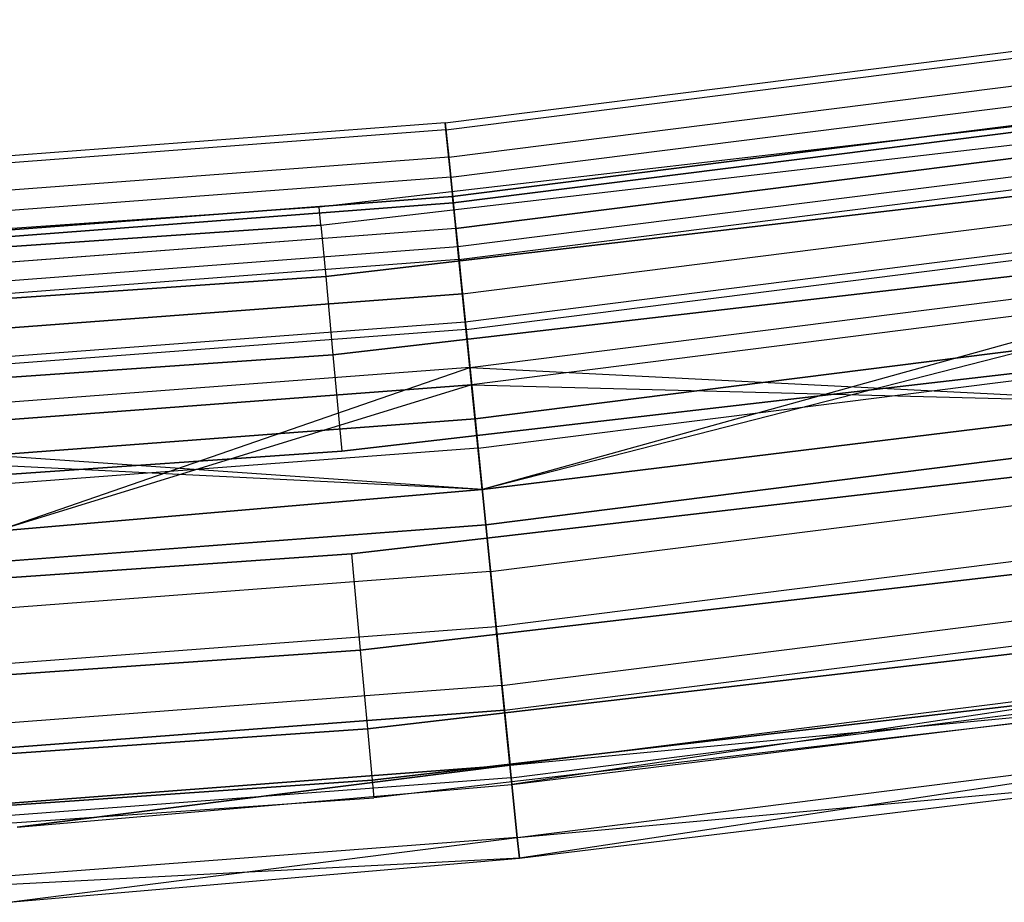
# Model space of a CAD drawing. Extents: x -176 to 176, y -176 to 176.
# Tile 160 of 208: x 8 to 15, y -115 to -109. Entities that reach past the tile are written whole.
import ezdxf

# ---------------------------------------------------------------- set-up
doc = ezdxf.new("R2010")
doc.units = 0
doc.header["$LTSCALE"] = 25.4
doc.layers.get('0').update_dxf_attribs({"linetype": 'CONTINUOUS'})

# ---------------------------------------------------------------- blocks, each defined once
blk = doc.blocks.new('BIURKOWA_B_STL')
at = {"color": 0}
for p, q in [((11.0915, -109.9577, 199.7799), (16.6023, -109.2616, 199.7799)), ((11.0915, -109.9577, 199.7799), (16.6023, -109.2616, 199.7799)), ((11.0915, -109.9577, 2.2201), (16.6023, -109.2616, 2.2201)), ((11.0915, -109.9577, 2.2201), (16.6023, -109.2616, 2.2201)), ((11.0963, -110.0044, 198.9437), (16.6093, -109.308, 198.9437)), ((11.0963, -110.0044, 198.9437), (16.6093, -109.308, 198.9437)), ((11.0963, -110.0044, 3.0563), (16.6093, -109.308, 3.0563)), ((11.0963, -110.0044, 3.0563), (16.6093, -109.308, 3.0563)), ((11.1148, -110.1884, 200.5847), (16.6371, -109.4908, 200.5847)), ((11.1148, -110.1884, 200.5847), (16.6371, -109.4908, 200.5847)), ((11.1148, -110.1884, 1.4153), (16.6371, -109.4908, 1.4153)), ((11.1148, -110.1884, 1.4153), (16.6371, -109.4908, 1.4153)), ((11.1284, -110.3233, 198.1699), (16.6575, -109.6249, 198.1699)), ((11.1284, -110.3233, 198.1699), (16.6575, -109.6249, 198.1699)), ((11.1284, -110.3233, 3.8301), (16.6575, -109.6249, 3.8301)), ((11.1284, -110.3233, 3.8301), (16.6575, -109.6249, 3.8301)), ((16.6772, -109.7548, 2.7411), (11.1416, -110.4541, 2.7411)), ((16.6772, -109.7548, 2.7411), (11.1416, -110.4541, 2.7411)), ((11.1416, -110.4541, 199.2589), (16.6772, -109.7548, 199.2589)), ((11.1416, -110.4541, 199.2589), (16.6772, -109.7548, 199.2589)), ((11.146, -110.4974, 2.0214), (16.6838, -109.7978, 2.0214)), ((11.146, -110.4974, 2.0214), (16.6838, -109.7978, 2.0214)), ((16.6838, -109.7978, 199.9786), (11.146, -110.4974, 199.9786)), ((16.6838, -109.7978, 199.9786), (11.146, -110.4974, 199.9786)), ((15.3354, -109.9356, 199.5), (10.2418, -110.5265, 199.5)), ((15.3354, -109.9356, 199.5), (10.2418, -110.5265, 199.5)), ((15.3354, -109.9356, 2.5), (10.2418, -110.5265, 2.5)), ((15.3354, -109.9356, 2.5), (10.2418, -110.5265, 2.5)), ((11.0915, -109.9577, 199.7799), (5.5528, -110.3761, 199.7799)), ((11.0915, -109.9577, 199.7799), (5.5528, -110.3761, 199.7799)), ((11.0915, -109.9577, 2.2201), (5.5528, -110.3761, 2.2201)), ((11.0915, -109.9577, 2.2201), (5.5528, -110.3761, 2.2201)), ((11.1148, -110.1884, 200.5847), (11.0915, -109.9577, 199.7799)), ((11.0915, -109.9577, 199.7799), (11.0963, -110.0044, 198.9437)), ((11.0915, -109.9577, 199.7799), (11.0963, -110.0044, 198.9437)), ((11.1148, -110.1884, 200.5847), (11.0915, -109.9577, 199.7799)), ((11.0963, -110.0044, 3.0563), (11.0915, -109.9577, 2.2201)), ((11.0915, -109.9577, 2.2201), (11.1148, -110.1884, 1.4153)), ((11.0915, -109.9577, 2.2201), (11.1148, -110.1884, 1.4153)), ((11.0963, -110.0044, 3.0563), (11.0915, -109.9577, 2.2201)), ((11.1631, -110.6675, 3.4294), (16.7095, -109.9668, 3.4294)), ((11.1631, -110.6675, 3.4294), (16.7095, -109.9668, 3.4294)), ((11.1631, -110.6675, 198.5706), (16.7095, -109.9668, 198.5706)), ((11.1631, -110.6675, 198.5706), (16.7095, -109.9668, 198.5706)), ((11.1635, -110.6706, 201.2678), (16.7099, -109.9699, 201.2678)), ((11.1635, -110.6706, 201.2678), (16.7099, -109.9699, 201.2678)), ((11.1635, -110.6706, 0.7322), (16.7099, -109.9699, 0.7322)), ((11.1635, -110.6706, 0.7322), (16.7099, -109.9699, 0.7322)), ((11.0963, -110.0044, 198.9437), (5.5551, -110.423, 198.9437)), ((11.0963, -110.0044, 198.9437), (5.5551, -110.423, 198.9437)), ((11.0963, -110.0044, 3.0563), (5.5551, -110.423, 3.0563)), ((11.0963, -110.0044, 3.0563), (5.5551, -110.423, 3.0563)), ((10.2529, -110.6466, 200.184), (15.352, -110.055, 200.184)), ((10.2529, -110.6466, 200.184), (15.352, -110.055, 200.184)), ((10.2529, -110.6466, 198.816), (15.352, -110.055, 198.816)), ((10.2529, -110.6466, 198.816), (15.352, -110.055, 198.816)), ((10.2529, -110.6466, 3.184), (15.352, -110.055, 3.184)), ((10.2529, -110.6466, 3.184), (15.352, -110.055, 3.184)), ((10.2529, -110.6466, 1.816), (15.352, -110.055, 1.816)), ((10.2529, -110.6466, 1.816), (15.352, -110.055, 1.816)), ((11.0963, -110.0044, 198.9437), (11.1284, -110.3233, 198.1699)), ((11.0963, -110.0044, 198.9437), (11.1284, -110.3233, 198.1699)), ((11.1284, -110.3233, 3.8301), (11.0963, -110.0044, 3.0563)), ((11.1284, -110.3233, 3.8301), (11.0963, -110.0044, 3.0563)), ((11.1757, -110.7918, 1.3639), (16.7282, -110.0904, 1.3639)), ((11.1757, -110.7918, 1.3639), (16.7282, -110.0904, 1.3639)), ((11.1757, -110.7918, 200.6361), (16.7282, -110.0904, 200.6361)), ((11.1757, -110.7918, 200.6361), (16.7282, -110.0904, 200.6361)), ((11.1148, -110.1884, 200.5847), (5.5644, -110.6077, 200.5847)), ((11.1148, -110.1884, 200.5847), (5.5644, -110.6077, 200.5847)), ((11.1148, -110.1884, 1.4153), (5.5644, -110.6077, 1.4153)), ((11.1148, -110.1884, 1.4153), (5.5644, -110.6077, 1.4153)), ((11.1635, -110.6706, 201.2678), (11.1148, -110.1884, 200.5847)), ((11.1635, -110.6706, 201.2678), (11.1148, -110.1884, 200.5847)), ((11.1148, -110.1884, 1.4153), (11.1635, -110.6706, 0.7322)), ((11.1148, -110.1884, 1.4153), (11.1635, -110.6706, 0.7322)), ((11.1844, -110.8786, 197.5454), (16.7413, -110.1766, 197.5454)), ((11.1844, -110.8786, 197.5454), (16.7413, -110.1766, 197.5454)), ((11.1844, -110.8786, 4.4546), (16.7413, -110.1766, 4.4546)), ((11.1844, -110.8786, 4.4546), (16.7413, -110.1766, 4.4546)), ((11.1284, -110.3233, 198.1699), (5.5713, -110.7431, 198.1699)), ((11.1284, -110.3233, 198.1699), (5.5713, -110.7431, 198.1699)), ((11.1284, -110.3233, 3.8301), (5.5713, -110.7431, 3.8301)), ((11.1284, -110.3233, 3.8301), (5.5713, -110.7431, 3.8301)), ((11.1284, -110.3233, 198.1699), (11.1844, -110.8786, 197.5454)), ((11.1284, -110.3233, 198.1699), (11.1844, -110.8786, 197.5454)), ((11.1844, -110.8786, 4.4546), (11.1284, -110.3233, 3.8301)), ((11.1844, -110.8786, 4.4546), (11.1284, -110.3233, 3.8301)), ((15.4, -110.399, 200.7856), (10.285, -110.9924, 200.7856)), ((10.285, -110.9924, 198.2144), (15.4, -110.399, 198.2144)), ((10.285, -110.9924, 198.2144), (15.4, -110.399, 198.2144)), ((15.4, -110.399, 200.7856), (10.285, -110.9924, 200.7856)), ((15.4, -110.399, 3.7856), (10.285, -110.9924, 3.7856)), ((10.285, -110.9924, 1.2144), (15.4, -110.399, 1.2144)), ((10.285, -110.9924, 1.2144), (15.4, -110.399, 1.2144)), ((15.4, -110.399, 3.7856), (10.285, -110.9924, 3.7856)), ((5.5779, -110.8744, 2.7411), (11.1416, -110.4541, 2.7411)), ((5.5779, -110.8744, 2.7411), (11.1416, -110.4541, 2.7411)), ((11.1416, -110.4541, 199.2589), (5.5779, -110.8744, 199.2589)), ((11.1416, -110.4541, 199.2589), (5.5779, -110.8744, 199.2589)), ((11.1631, -110.6675, 3.4294), (11.1416, -110.4541, 2.7411)), ((11.146, -110.4974, 2.0214), (11.1416, -110.4541, 2.7411)), ((11.1631, -110.6675, 3.4294), (11.1416, -110.4541, 2.7411)), ((11.146, -110.4974, 2.0214), (11.1416, -110.4541, 2.7411)), ((11.1416, -110.4541, 199.2589), (11.146, -110.4974, 199.9786)), ((11.1416, -110.4541, 199.2589), (11.1631, -110.6675, 198.5706)), ((11.1416, -110.4541, 199.2589), (11.1631, -110.6675, 198.5706)), ((11.1416, -110.4541, 199.2589), (11.146, -110.4974, 199.9786)), ((11.2078, -111.1099, 3.997), (16.7763, -110.4064, 3.997)), ((11.2078, -111.1099, 3.997), (16.7763, -110.4064, 3.997)), ((11.2078, -111.1099, 198.003), (16.7763, -110.4064, 198.003)), ((11.2078, -111.1099, 198.003), (16.7763, -110.4064, 198.003)), ((10.2418, -110.5265, 199.5), (5.1264, -110.8816, 199.5)), ((10.2418, -110.5265, 199.5), (5.1264, -110.8816, 199.5)), ((10.2418, -110.5265, 2.5), (5.1264, -110.8816, 2.5)), ((10.2418, -110.5265, 2.5), (5.1264, -110.8816, 2.5)), ((11.146, -110.4974, 2.0214), (5.58, -110.9178, 2.0214)), ((11.146, -110.4974, 2.0214), (5.58, -110.9178, 2.0214)), ((5.58, -110.9178, 199.9786), (11.146, -110.4974, 199.9786)), ((5.58, -110.9178, 199.9786), (11.146, -110.4974, 199.9786)), ((10.2529, -110.6466, 200.184), (10.2418, -110.5265, 199.5)), ((10.2529, -110.6466, 200.184), (10.2418, -110.5265, 199.5)), ((10.2529, -110.6466, 198.816), (10.2418, -110.5265, 199.5)), ((10.2529, -110.6466, 198.816), (10.2418, -110.5265, 199.5)), ((10.2529, -110.6466, 3.184), (10.2418, -110.5265, 2.5)), ((10.2529, -110.6466, 3.184), (10.2418, -110.5265, 2.5)), ((10.2529, -110.6466, 1.816), (10.2418, -110.5265, 2.5)), ((10.2529, -110.6466, 1.816), (10.2418, -110.5265, 2.5)), ((11.146, -110.4974, 2.0214), (11.1757, -110.7918, 1.3639)), ((11.146, -110.4974, 2.0214), (11.1757, -110.7918, 1.3639)), ((11.1757, -110.7918, 200.6361), (11.146, -110.4974, 199.9786)), ((11.1757, -110.7918, 200.6361), (11.146, -110.4974, 199.9786)), ((11.2268, -111.2991, 0.854), (16.8048, -110.5944, 0.854)), ((11.2268, -111.2991, 0.854), (16.8048, -110.5944, 0.854)), ((11.2268, -111.2991, 201.146), (16.8048, -110.5944, 201.146)), ((11.2268, -111.2991, 201.146), (16.8048, -110.5944, 201.146)), ((10.2529, -110.6466, 200.184), (5.1319, -111.002, 200.184)), ((5.1319, -111.002, 198.816), (10.2529, -110.6466, 198.816)), ((10.2529, -110.6466, 200.184), (5.1319, -111.002, 200.184)), ((5.1319, -111.002, 198.816), (10.2529, -110.6466, 198.816)), ((10.2529, -110.6466, 3.184), (5.1319, -111.002, 3.184)), ((5.1319, -111.002, 1.816), (10.2529, -110.6466, 1.816)), ((10.2529, -110.6466, 3.184), (5.1319, -111.002, 3.184)), ((5.1319, -111.002, 1.816), (10.2529, -110.6466, 1.816)), ((5.5886, -111.0886, 3.4294), (11.1631, -110.6675, 3.4294)), ((5.5886, -111.0886, 3.4294), (11.1631, -110.6675, 3.4294)), ((5.5886, -111.0886, 198.5706), (11.1631, -110.6675, 198.5706)), ((5.5886, -111.0886, 198.5706), (11.1631, -110.6675, 198.5706)), ((10.2529, -110.6466, 200.184), (10.285, -110.9924, 200.7856)), ((10.2529, -110.6466, 198.816), (10.285, -110.9924, 198.2144)), ((10.2529, -110.6466, 198.816), (10.285, -110.9924, 198.2144)), ((10.2529, -110.6466, 200.184), (10.285, -110.9924, 200.7856)), ((10.2529, -110.6466, 3.184), (10.285, -110.9924, 3.7856)), ((10.2529, -110.6466, 1.816), (10.285, -110.9924, 1.2144)), ((10.2529, -110.6466, 1.816), (10.285, -110.9924, 1.2144)), ((10.2529, -110.6466, 3.184), (10.285, -110.9924, 3.7856)), ((11.2078, -111.1099, 3.997), (11.1631, -110.6675, 3.4294)), ((11.2078, -111.1099, 3.997), (11.1631, -110.6675, 3.4294)), ((11.1631, -110.6675, 198.5706), (11.2078, -111.1099, 198.003)), ((11.1631, -110.6675, 198.5706), (11.2078, -111.1099, 198.003)), ((11.232, -111.3502, 201.7524), (16.8125, -110.6452, 201.7524)), ((11.232, -111.3502, 201.7524), (16.8125, -110.6452, 201.7524)), ((11.232, -111.3502, 0.2476), (16.8125, -110.6452, 0.2476)), ((11.232, -111.3502, 0.2476), (16.8125, -110.6452, 0.2476)), ((11.1635, -110.6706, 201.2678), (5.5888, -111.0917, 201.2678)), ((11.1635, -110.6706, 201.2678), (5.5888, -111.0917, 201.2678)), ((11.1635, -110.6706, 0.7322), (5.5888, -111.0917, 0.7322)), ((11.1635, -110.6706, 0.7322), (5.5888, -111.0917, 0.7322)), ((11.232, -111.3502, 201.7524), (11.1635, -110.6706, 201.2678)), ((11.232, -111.3502, 201.7524), (11.1635, -110.6706, 201.2678)), ((11.1635, -110.6706, 0.7322), (11.232, -111.3502, 0.2476)), ((11.1635, -110.6706, 0.7322), (11.232, -111.3502, 0.2476)), ((5.5949, -111.2134, 1.3639), (11.1757, -110.7918, 1.3639)), ((5.5949, -111.2134, 1.3639), (11.1757, -110.7918, 1.3639)), ((5.5949, -111.2134, 200.6361), (11.1757, -110.7918, 200.6361)), ((5.5949, -111.2134, 200.6361), (11.1757, -110.7918, 200.6361)), ((11.1757, -110.7918, 1.3639), (11.2268, -111.2991, 0.854)), ((11.1757, -110.7918, 1.3639), (11.2268, -111.2991, 0.854)), ((11.2268, -111.2991, 201.146), (11.1757, -110.7918, 200.6361)), ((11.2268, -111.2991, 201.146), (11.1757, -110.7918, 200.6361)), ((11.1844, -110.8786, 197.5454), (5.5993, -111.3005, 197.5454)), ((11.1844, -110.8786, 197.5454), (5.5993, -111.3005, 197.5454)), ((11.1844, -110.8786, 4.4546), (5.5993, -111.3005, 4.4546)), ((11.1844, -110.8786, 4.4546), (5.5993, -111.3005, 4.4546)), ((10.3341, -111.5222, 197.7679), (15.4735, -110.926, 197.7679)), ((10.3341, -111.5222, 197.7679), (15.4735, -110.926, 197.7679)), ((15.4735, -110.926, 201.2321), (10.3341, -111.5222, 201.2321)), ((15.4735, -110.926, 201.2321), (10.3341, -111.5222, 201.2321)), ((10.3341, -111.5222, 0.7679), (15.4735, -110.926, 0.7679)), ((10.3341, -111.5222, 0.7679), (15.4735, -110.926, 0.7679)), ((15.4735, -110.926, 4.2321), (10.3341, -111.5222, 4.2321)), ((15.4735, -110.926, 4.2321), (10.3341, -111.5222, 4.2321)), ((11.1844, -110.8786, 197.5454), (11.258, -111.6079, 197.1403)), ((11.1844, -110.8786, 197.5454), (11.258, -111.6079, 197.1403)), ((11.258, -111.6079, 4.8597), (11.1844, -110.8786, 4.4546)), ((11.258, -111.6079, 4.8597), (11.1844, -110.8786, 4.4546)), ((11.258, -111.6079, 197.1403), (16.8515, -110.9013, 197.1403)), ((11.258, -111.6079, 197.1403), (16.8515, -110.9013, 197.1403)), ((11.258, -111.6079, 4.8597), (16.8515, -110.9013, 4.8597)), ((11.258, -111.6079, 4.8597), (16.8515, -110.9013, 4.8597)), ((16.8515, -110.9013, 4.8597), (11.3409, -112.4295, 5)), ((16.8515, -110.9013, 4.8597), (11.3409, -112.4295, 5)), ((5.148, -111.349, 198.2144), (10.285, -110.9924, 198.2144)), ((5.148, -111.349, 198.2144), (10.285, -110.9924, 198.2144)), ((10.285, -110.9924, 200.7856), (5.148, -111.349, 200.7856)), ((10.285, -110.9924, 200.7856), (5.148, -111.349, 200.7856)), ((5.148, -111.349, 1.2144), (10.285, -110.9924, 1.2144)), ((5.148, -111.349, 1.2144), (10.285, -110.9924, 1.2144)), ((10.285, -110.9924, 3.7856), (5.148, -111.349, 3.7856)), ((10.285, -110.9924, 3.7856), (5.148, -111.349, 3.7856)), ((10.285, -110.9924, 198.2144), (10.3341, -111.5222, 197.7679)), ((10.285, -110.9924, 198.2144), (10.3341, -111.5222, 197.7679)), ((10.285, -110.9924, 200.7856), (10.3341, -111.5222, 201.2321)), ((10.285, -110.9924, 200.7856), (10.3341, -111.5222, 201.2321)), ((10.285, -110.9924, 1.2144), (10.3341, -111.5222, 0.7679)), ((10.285, -110.9924, 1.2144), (10.3341, -111.5222, 0.7679)), ((10.285, -110.9924, 3.7856), (10.3341, -111.5222, 4.2321)), ((10.285, -110.9924, 3.7856), (10.3341, -111.5222, 4.2321)), ((16.8689, -111.0165, 4.37), (11.2697, -111.7238, 4.37)), ((16.8689, -111.0165, 4.37), (11.2697, -111.7238, 4.37)), ((16.8689, -111.0165, 197.63), (11.2697, -111.7238, 197.63)), ((16.8689, -111.0165, 197.63), (11.2697, -111.7238, 197.63)), ((16.8689, -111.0165, 197.63), (11.3409, -112.4295, 197.5)), ((16.8689, -111.0165, 197.63), (11.3409, -112.4295, 197.5)), ((11.2078, -111.1099, 3.997), (5.611, -111.5327, 3.997)), ((11.2078, -111.1099, 3.997), (5.611, -111.5327, 3.997)), ((5.611, -111.5327, 198.003), (11.2078, -111.1099, 198.003)), ((5.611, -111.5327, 198.003), (11.2078, -111.1099, 198.003)), ((11.2078, -111.1099, 3.997), (11.2697, -111.7238, 4.37)), ((11.2078, -111.1099, 3.997), (11.2697, -111.7238, 4.37)), ((11.2078, -111.1099, 198.003), (11.2697, -111.7238, 197.63)), ((11.2078, -111.1099, 198.003), (11.2697, -111.7238, 197.63)), ((16.9036, -111.2444, 0.5581), (11.2928, -111.9533, 0.5581)), ((16.9036, -111.2444, 0.5581), (11.2928, -111.9533, 0.5581)), ((11.2928, -111.9533, 201.4419), (16.9036, -111.2444, 201.4419)), ((11.2928, -111.9533, 201.4419), (16.9036, -111.2444, 201.4419)), ((5.6205, -111.7226, 0.854), (11.2268, -111.2991, 0.854)), ((5.6205, -111.7226, 0.854), (11.2268, -111.2991, 0.854)), ((5.6205, -111.7226, 201.146), (11.2268, -111.2991, 201.146)), ((5.6205, -111.7226, 201.146), (11.2268, -111.2991, 201.146)), ((11.2268, -111.2991, 0.854), (11.2928, -111.9533, 0.5581)), ((11.2268, -111.2991, 0.854), (11.2928, -111.9533, 0.5581)), ((11.2928, -111.9533, 201.4419), (11.2268, -111.2991, 201.146)), ((11.2928, -111.9533, 201.4419), (11.2268, -111.2991, 201.146)), ((11.232, -111.3502, 201.7524), (5.6231, -111.7739, 201.7524)), ((11.232, -111.3502, 201.7524), (5.6231, -111.7739, 201.7524)), ((11.232, -111.3502, 0.2476), (5.6231, -111.7739, 0.2476)), ((11.232, -111.3502, 0.2476), (5.6231, -111.7739, 0.2476)), ((11.3128, -112.151, 201.9843), (11.232, -111.3502, 201.7524)), ((11.3128, -112.151, 201.9843), (11.232, -111.3502, 201.7524)), ((11.232, -111.3502, 0.2476), (11.3128, -112.151, 0.0157)), ((11.232, -111.3502, 0.2476), (11.3128, -112.151, 0.0157)), ((11.3128, -112.151, 201.9843), (16.9334, -111.4409, 201.9843)), ((11.3128, -112.151, 201.9843), (16.9334, -111.4409, 201.9843)), ((11.3128, -112.151, 0.0157), (16.9334, -111.4409, 0.0157)), ((11.3128, -112.151, 0.0157), (16.9334, -111.4409, 0.0157)), ((5.1725, -111.8805, 197.7679), (10.3341, -111.5222, 197.7679)), ((5.1725, -111.8805, 197.7679), (10.3341, -111.5222, 197.7679)), ((10.3341, -111.5222, 201.2321), (5.1725, -111.8805, 201.2321)), ((10.3341, -111.5222, 201.2321), (5.1725, -111.8805, 201.2321)), ((5.1725, -111.8805, 0.7679), (10.3341, -111.5222, 0.7679)), ((5.1725, -111.8805, 0.7679), (10.3341, -111.5222, 0.7679)), ((10.3341, -111.5222, 4.2321), (5.1725, -111.8805, 4.2321)), ((10.3341, -111.5222, 4.2321), (5.1725, -111.8805, 4.2321)), ((10.3341, -111.5222, 197.7679), (10.3943, -112.1721, 197.5304)), ((10.3341, -111.5222, 197.7679), (10.3943, -112.1721, 197.5304)), ((10.3341, -111.5222, 201.2321), (10.3943, -112.1721, 201.4696)), ((10.3341, -111.5222, 201.2321), (10.3943, -112.1721, 201.4696)), ((10.3341, -111.5222, 0.7679), (10.3943, -112.1721, 0.5304)), ((10.3341, -111.5222, 0.7679), (10.3943, -112.1721, 0.5304)), ((10.3341, -111.5222, 4.2321), (10.3943, -112.1721, 4.4696)), ((10.3341, -111.5222, 4.2321), (10.3943, -112.1721, 4.4696)), ((10.3943, -112.1721, 197.5304), (15.5637, -111.5724, 197.5304)), ((15.5637, -111.5724, 201.4696), (10.3943, -112.1721, 201.4696)), ((10.3943, -112.1721, 197.5304), (15.5637, -111.5724, 197.5304)), ((15.5637, -111.5724, 201.4696), (10.3943, -112.1721, 201.4696)), ((10.3943, -112.1721, 0.5304), (15.5637, -111.5724, 0.5304)), ((15.5637, -111.5724, 4.4696), (10.3943, -112.1721, 4.4696)), ((10.3943, -112.1721, 0.5304), (15.5637, -111.5724, 0.5304)), ((15.5637, -111.5724, 4.4696), (10.3943, -112.1721, 4.4696)), ((11.258, -111.6079, 197.1403), (5.6361, -112.0326, 197.1403)), ((11.258, -111.6079, 197.1403), (5.6361, -112.0326, 197.1403)), ((11.258, -111.6079, 4.8597), (5.6361, -112.0326, 4.8597)), ((11.258, -111.6079, 4.8597), (5.6361, -112.0326, 4.8597)), ((8.0613, -112.7121, 5), (11.258, -111.6079, 4.8597)), ((8.0613, -112.7121, 5), (11.258, -111.6079, 4.8597)), ((11.3409, -112.4295, 197), (11.258, -111.6079, 197.1403)), ((11.258, -111.6079, 197.1403), (16.0816, -111.8498, 197)), ((11.3409, -112.4295, 197), (11.258, -111.6079, 197.1403)), ((11.258, -111.6079, 197.1403), (16.0816, -111.8498, 197)), ((11.258, -111.6079, 4.8597), (11.3409, -112.4295, 5)), ((11.258, -111.6079, 4.8597), (11.3409, -112.4295, 5)), ((11.2697, -111.7238, 4.37), (5.642, -112.149, 4.37)), ((11.2697, -111.7238, 4.37), (5.642, -112.149, 4.37)), ((5.642, -112.149, 197.63), (11.2697, -111.7238, 197.63)), ((5.642, -112.149, 197.63), (11.2697, -111.7238, 197.63)), ((11.2697, -111.7238, 197.63), (8.0613, -112.7121, 197.5)), ((11.2697, -111.7238, 197.63), (8.0613, -112.7121, 197.5)), ((11.3409, -112.4295, 4.5), (11.2697, -111.7238, 4.37)), ((11.2697, -111.7238, 4.37), (16.0816, -111.8498, 4.5)), ((11.3409, -112.4295, 4.5), (11.2697, -111.7238, 4.37)), ((11.2697, -111.7238, 4.37), (16.0816, -111.8498, 4.5)), ((11.3409, -112.4295, 197.5), (11.2697, -111.7238, 197.63)), ((11.3409, -112.4295, 197.5), (11.2697, -111.7238, 197.63)), ((16.0816, -111.8498, 197), (11.3409, -112.4295, 197)), ((11.3409, -112.4295, 5), (16.0816, -111.8498, 5)), ((11.3409, -112.4295, 5), (16.0816, -111.8498, 5)), ((11.3409, -112.4295, 4.5), (16.0816, -111.8498, 4.5)), ((11.3409, -112.4295, 4.5), (16.0816, -111.8498, 4.5)), ((11.3409, -112.4295, 197.5), (16.0816, -111.8498, 197.5)), ((11.3409, -112.4295, 197.5), (16.0816, -111.8498, 197.5)), ((16.0816, -111.8498, 197), (11.3409, -112.4295, 197)), ((5.6536, -112.3792, 0.5581), (11.2928, -111.9533, 0.5581)), ((5.6536, -112.3792, 0.5581), (11.2928, -111.9533, 0.5581)), ((11.2928, -111.9533, 201.4419), (5.6536, -112.3792, 201.4419)), ((11.2928, -111.9533, 201.4419), (5.6536, -112.3792, 201.4419)), ((11.3651, -112.6693, 0.5146), (11.2928, -111.9533, 0.5581)), ((11.3651, -112.6693, 0.5146), (11.2928, -111.9533, 0.5581)), ((11.2928, -111.9533, 201.4419), (11.3651, -112.6693, 201.4854)), ((11.2928, -111.9533, 201.4419), (11.3651, -112.6693, 201.4854)), ((11.3651, -112.6693, 0.5146), (17.0117, -111.956, 0.5146)), ((11.3651, -112.6693, 0.5146), (17.0117, -111.956, 0.5146)), ((17.0117, -111.956, 201.4854), (11.3651, -112.6693, 201.4854)), ((17.0117, -111.956, 201.4854), (11.3651, -112.6693, 201.4854)), ((11.3409, -112.4295, 197), (5.6361, -112.0326, 197.1403)), ((11.3409, -112.4295, 197), (5.6361, -112.0326, 197.1403)), ((5.2027, -112.5325, 197.5304), (10.3943, -112.1721, 197.5304)), ((5.2027, -112.5325, 197.5304), (10.3943, -112.1721, 197.5304)), ((10.3943, -112.1721, 201.4696), (5.2027, -112.5325, 201.4696)), ((10.3943, -112.1721, 201.4696), (5.2027, -112.5325, 201.4696)), ((5.2027, -112.5325, 0.5304), (10.3943, -112.1721, 0.5304)), ((5.2027, -112.5325, 0.5304), (10.3943, -112.1721, 0.5304)), ((10.3943, -112.1721, 4.4696), (5.2027, -112.5325, 4.4696)), ((10.3943, -112.1721, 4.4696), (5.2027, -112.5325, 4.4696)), ((11.3409, -112.4295, 4.5), (5.642, -112.149, 4.37)), ((11.3409, -112.4295, 4.5), (5.642, -112.149, 4.37)), ((11.3128, -112.151, 201.9843), (5.6635, -112.5777, 201.9843)), ((11.3128, -112.151, 201.9843), (5.6635, -112.5777, 201.9843)), ((11.3128, -112.151, 0.0157), (5.6635, -112.5777, 0.0157)), ((11.3128, -112.151, 0.0157), (5.6635, -112.5777, 0.0157)), ((11.3967, -112.983, 201.9373), (11.3128, -112.151, 201.9843)), ((11.3967, -112.983, 201.9373), (11.3128, -112.151, 201.9843)), ((11.3128, -112.151, 0.0157), (11.3967, -112.983, 0.0627)), ((11.3128, -112.151, 0.0157), (11.3967, -112.983, 0.0627)), ((10.4584, -112.8638, 197.5304), (15.6596, -112.2603, 197.5304)), ((10.4584, -112.8638, 197.5304), (15.6596, -112.2603, 197.5304)), ((15.6596, -112.2603, 201.4696), (10.4584, -112.8638, 201.4696)), ((15.6596, -112.2603, 201.4696), (10.4584, -112.8638, 201.4696)), ((10.4584, -112.8638, 0.5304), (15.6596, -112.2603, 0.5304)), ((10.4584, -112.8638, 0.5304), (15.6596, -112.2603, 0.5304)), ((15.6596, -112.2603, 4.4696), (10.4584, -112.8638, 4.4696)), ((15.6596, -112.2603, 4.4696), (10.4584, -112.8638, 4.4696)), ((11.3967, -112.983, 201.9373), (17.0591, -112.2676, 201.9373)), ((11.3967, -112.983, 201.9373), (17.0591, -112.2676, 201.9373)), ((11.3967, -112.983, 0.0627), (17.0591, -112.2676, 0.0627)), ((11.3967, -112.983, 0.0627), (17.0591, -112.2676, 0.0627)), ((11.3409, -112.4295, 197), (8.0613, -112.7121, 197)), ((8.0613, -112.7121, 5), (11.3409, -112.4295, 5)), ((8.0613, -112.7121, 5), (11.3409, -112.4295, 5)), ((8.0613, -112.7121, 4.5), (11.3409, -112.4295, 4.5)), ((8.0613, -112.7121, 4.5), (11.3409, -112.4295, 4.5)), ((8.0613, -112.7121, 197.5), (11.3409, -112.4295, 197.5)), ((8.0613, -112.7121, 197.5), (11.3409, -112.4295, 197.5)), ((11.3409, -112.4295, 197), (8.0613, -112.7121, 197)), ((11.3409, -112.4295, 5), (11.3409, -112.4295, 4.5)), ((11.3409, -112.4295, 5), (11.3409, -112.4295, 4.5)), ((11.3409, -112.4295, 197.5), (11.3409, -112.4295, 197)), ((11.3409, -112.4295, 197.5), (11.3409, -112.4295, 197)), ((11.4342, -113.3542, 0.7291), (17.1151, -112.6365, 0.7291)), ((11.4342, -113.3542, 0.7291), (17.1151, -112.6365, 0.7291)), ((11.4342, -113.3542, 201.2709), (17.1151, -112.6365, 201.2709)), ((11.4342, -113.3542, 201.2709), (17.1151, -112.6365, 201.2709)), ((11.3651, -112.6693, 0.5146), (5.6897, -113.098, 0.5146)), ((11.3651, -112.6693, 0.5146), (5.6897, -113.098, 0.5146)), ((5.6897, -113.098, 201.4854), (11.3651, -112.6693, 201.4854)), ((5.6897, -113.098, 201.4854), (11.3651, -112.6693, 201.4854)), ((11.3651, -112.6693, 0.5146), (11.4342, -113.3542, 0.7291)), ((11.3651, -112.6693, 0.5146), (11.4342, -113.3542, 0.7291)), ((11.4342, -113.3542, 201.2709), (11.3651, -112.6693, 201.4854)), ((11.4342, -113.3542, 201.2709), (11.3651, -112.6693, 201.4854)), ((5.2348, -113.2264, 197.5304), (10.4584, -112.8638, 197.5304)), ((5.2348, -113.2264, 197.5304), (10.4584, -112.8638, 197.5304)), ((10.4584, -112.8638, 201.4696), (5.2348, -113.2264, 201.4696)), ((10.4584, -112.8638, 201.4696), (5.2348, -113.2264, 201.4696)), ((5.2348, -113.2264, 0.5304), (10.4584, -112.8638, 0.5304)), ((5.2348, -113.2264, 0.5304), (10.4584, -112.8638, 0.5304)), ((10.4584, -112.8638, 4.4696), (5.2348, -113.2264, 4.4696)), ((10.4584, -112.8638, 4.4696), (5.2348, -113.2264, 4.4696)), ((10.4584, -112.8638, 197.5304), (10.5186, -113.5137, 197.7679)), ((10.4584, -112.8638, 197.5304), (10.5186, -113.5137, 197.7679)), ((10.4584, -112.8638, 201.4696), (10.5186, -113.5137, 201.2321)), ((10.4584, -112.8638, 201.4696), (10.5186, -113.5137, 201.2321)), ((10.4584, -112.8638, 0.5304), (10.5186, -113.5137, 0.7679)), ((10.4584, -112.8638, 0.5304), (10.5186, -113.5137, 0.7679)), ((10.4584, -112.8638, 4.4696), (10.5186, -113.5137, 4.2321)), ((10.4584, -112.8638, 4.4696), (10.5186, -113.5137, 4.2321)), ((10.5186, -113.5137, 197.7679), (15.7498, -112.9068, 197.7679)), ((10.5186, -113.5137, 197.7679), (15.7498, -112.9068, 197.7679)), ((15.7498, -112.9068, 201.2321), (10.5186, -113.5137, 201.2321)), ((15.7498, -112.9068, 201.2321), (10.5186, -113.5137, 201.2321)), ((10.5186, -113.5137, 0.7679), (15.7498, -112.9068, 0.7679)), ((10.5186, -113.5137, 0.7679), (15.7498, -112.9068, 0.7679)), ((15.7498, -112.9068, 4.2321), (10.5186, -113.5137, 4.2321)), ((15.7498, -112.9068, 4.2321), (10.5186, -113.5137, 4.2321)), ((11.3967, -112.983, 201.9373), (5.7056, -113.4129, 201.9373)), ((11.3967, -112.983, 201.9373), (5.7056, -113.4129, 201.9373)), ((11.3967, -112.983, 0.0627), (5.7056, -113.4129, 0.0627)), ((11.3967, -112.983, 0.0627), (5.7056, -113.4129, 0.0627)), ((11.4744, -113.7528, 201.6168), (11.3967, -112.983, 201.9373)), ((11.4744, -113.7528, 201.6168), (11.3967, -112.983, 201.9373)), ((11.3967, -112.983, 0.0627), (11.4744, -113.7528, 0.3832)), ((11.3967, -112.983, 0.0627), (11.4744, -113.7528, 0.3832)), ((11.4744, -113.7528, 201.6168), (17.1753, -113.0326, 201.6168)), ((11.4744, -113.7528, 201.6168), (17.1753, -113.0326, 201.6168)), ((11.4744, -113.7528, 0.3832), (17.1753, -113.0326, 0.3832)), ((11.4744, -113.7528, 0.3832), (17.1753, -113.0326, 0.3832)), ((11.4911, -113.9189, 1.1738), (17.2004, -113.1977, 1.1738)), ((11.4911, -113.9189, 1.1738), (17.2004, -113.1977, 1.1738)), ((11.4911, -113.9189, 200.8262), (17.2004, -113.1977, 200.8262)), ((11.4911, -113.9189, 200.8262), (17.2004, -113.1977, 200.8262)), ((5.7243, -113.7856, 0.7291), (11.4342, -113.3542, 0.7291)), ((5.7243, -113.7856, 0.7291), (11.4342, -113.3542, 0.7291)), ((5.7243, -113.7856, 201.2709), (11.4342, -113.3542, 201.2709)), ((5.7243, -113.7856, 201.2709), (11.4342, -113.3542, 201.2709)), ((11.4342, -113.3542, 0.7291), (11.4911, -113.9189, 1.1738)), ((11.4342, -113.3542, 0.7291), (11.4911, -113.9189, 1.1738)), ((11.4911, -113.9189, 200.8262), (11.4342, -113.3542, 201.2709)), ((11.4911, -113.9189, 200.8262), (11.4342, -113.3542, 201.2709)), ((10.5677, -114.0435, 198.2144), (15.8233, -113.4338, 198.2144)), ((10.5677, -114.0435, 198.2144), (15.8233, -113.4338, 198.2144)), ((15.8233, -113.4338, 200.7856), (10.5677, -114.0435, 200.7856)), ((15.8233, -113.4338, 200.7856), (10.5677, -114.0435, 200.7856)), ((10.5677, -114.0435, 1.2144), (15.8233, -113.4338, 1.2144)), ((10.5677, -114.0435, 1.2144), (15.8233, -113.4338, 1.2144)), ((15.8233, -113.4338, 3.7856), (10.5677, -114.0435, 3.7856)), ((15.8233, -113.4338, 3.7856), (10.5677, -114.0435, 3.7856)), ((5.2649, -113.8784, 197.7679), (10.5186, -113.5137, 197.7679)), ((5.2649, -113.8784, 197.7679), (10.5186, -113.5137, 197.7679)), ((10.5186, -113.5137, 201.2321), (5.2649, -113.8784, 201.2321)), ((10.5186, -113.5137, 201.2321), (5.2649, -113.8784, 201.2321)), ((5.2649, -113.8784, 0.7679), (10.5186, -113.5137, 0.7679)), ((5.2649, -113.8784, 0.7679), (10.5186, -113.5137, 0.7679)), ((10.5186, -113.5137, 4.2321), (5.2649, -113.8784, 4.2321)), ((10.5186, -113.5137, 4.2321), (5.2649, -113.8784, 4.2321)), ((10.5186, -113.5137, 197.7679), (10.5677, -114.0435, 198.2144)), ((10.5186, -113.5137, 197.7679), (10.5677, -114.0435, 198.2144)), ((10.5186, -113.5137, 201.2321), (10.5677, -114.0435, 200.7856)), ((10.5186, -113.5137, 201.2321), (10.5677, -114.0435, 200.7856)), ((10.5186, -113.5137, 0.7679), (10.5677, -114.0435, 1.2144)), ((10.5186, -113.5137, 0.7679), (10.5677, -114.0435, 1.2144)), ((10.5186, -113.5137, 4.2321), (10.5677, -114.0435, 3.7856)), ((10.5186, -113.5137, 4.2321), (10.5677, -114.0435, 3.7856)), ((17.2564, -113.5665, 1.7908), (11.5286, -114.2901, 1.7908)), ((17.2564, -113.5665, 1.7908), (11.5286, -114.2901, 1.7908)), ((17.2564, -113.5665, 200.2092), (11.5286, -114.2901, 200.2092)), ((17.2564, -113.5665, 200.2092), (11.5286, -114.2901, 200.2092)), ((17.2564, -113.5665, 1.7908), (11.5416, -114.4194, 2.5)), ((17.2564, -113.5665, 1.7908), (11.5416, -114.4194, 2.5)), ((11.537, -114.3742, 201.0587), (17.2691, -113.65, 201.0587)), ((11.537, -114.3742, 201.0587), (17.2691, -113.65, 201.0587)), ((11.537, -114.3742, 0.9413), (17.2691, -113.65, 0.9413)), ((11.537, -114.3742, 0.9413), (17.2691, -113.65, 0.9413)), ((11.4744, -113.7528, 201.6168), (5.7444, -114.1857, 201.6168)), ((11.4744, -113.7528, 201.6168), (5.7444, -114.1857, 201.6168)), ((11.4744, -113.7528, 0.3832), (5.7444, -114.1857, 0.3832)), ((11.4744, -113.7528, 0.3832), (5.7444, -114.1857, 0.3832)), ((10.5997, -114.3893, 198.816), (15.8713, -113.7777, 198.816)), ((10.5997, -114.3893, 198.816), (15.8713, -113.7777, 198.816)), ((15.8713, -113.7777, 200.184), (10.5997, -114.3893, 200.184)), ((15.8713, -113.7777, 200.184), (10.5997, -114.3893, 200.184)), ((10.5997, -114.3893, 1.816), (15.8713, -113.7777, 1.816)), ((10.5997, -114.3893, 1.816), (15.8713, -113.7777, 1.816)), ((15.8713, -113.7777, 3.184), (10.5997, -114.3893, 3.184)), ((15.8713, -113.7777, 3.184), (10.5997, -114.3893, 3.184)), ((11.537, -114.3742, 201.0587), (11.4744, -113.7528, 201.6168)), ((11.537, -114.3742, 201.0587), (11.4744, -113.7528, 201.6168)), ((11.4744, -113.7528, 0.3832), (11.537, -114.3742, 0.9413)), ((11.4744, -113.7528, 0.3832), (11.537, -114.3742, 0.9413)), ((11.5286, -114.2901, 200.2092), (16.3662, -113.8295, 199.5)), ((11.5286, -114.2901, 200.2092), (16.3662, -113.8295, 199.5)), ((11.5416, -114.4194, 2.5), (16.3662, -113.8295, 2.5)), ((11.5416, -114.4194, 2.5), (16.3662, -113.8295, 2.5)), ((11.5416, -114.4194, 199.5), (16.3662, -113.8295, 199.5)), ((11.5416, -114.4194, 199.5), (16.3662, -113.8295, 199.5)), ((5.7528, -114.3524, 1.1738), (11.4911, -113.9189, 1.1738)), ((5.7528, -114.3524, 1.1738), (11.4911, -113.9189, 1.1738)), ((11.4911, -113.9189, 200.8262), (5.7528, -114.3524, 200.8262)), ((11.4911, -113.9189, 200.8262), (5.7528, -114.3524, 200.8262)), ((15.888, -113.8972, 199.5), (10.6109, -114.5094, 199.5)), ((15.888, -113.8972, 199.5), (10.6109, -114.5094, 199.5)), ((15.888, -113.8972, 2.5), (10.6109, -114.5094, 2.5)), ((15.888, -113.8972, 2.5), (10.6109, -114.5094, 2.5)), ((11.4911, -113.9189, 1.1738), (11.5286, -114.2901, 1.7908)), ((11.4911, -113.9189, 1.1738), (11.5286, -114.2901, 1.7908)), ((11.4911, -113.9189, 200.8262), (11.5286, -114.2901, 200.2092)), ((11.4911, -113.9189, 200.8262), (11.5286, -114.2901, 200.2092)), ((5.2895, -114.4099, 198.2144), (10.5677, -114.0435, 198.2144)), ((5.2895, -114.4099, 198.2144), (10.5677, -114.0435, 198.2144)), ((10.5677, -114.0435, 200.7856), (5.2895, -114.4099, 200.7856)), ((10.5677, -114.0435, 200.7856), (5.2895, -114.4099, 200.7856)), ((5.2895, -114.4099, 1.2144), (10.5677, -114.0435, 1.2144)), ((5.2895, -114.4099, 1.2144), (10.5677, -114.0435, 1.2144)), ((10.5677, -114.0435, 3.7856), (5.2895, -114.4099, 3.7856)), ((10.5677, -114.0435, 3.7856), (5.2895, -114.4099, 3.7856)), ((10.5677, -114.0435, 198.2144), (10.5997, -114.3893, 198.816)), ((10.5677, -114.0435, 198.2144), (10.5997, -114.3893, 198.816)), ((10.5677, -114.0435, 200.7856), (10.5997, -114.3893, 200.184)), ((10.5677, -114.0435, 200.7856), (10.5997, -114.3893, 200.184)), ((10.5677, -114.0435, 1.2144), (10.5997, -114.3893, 1.816)), ((10.5677, -114.0435, 1.2144), (10.5997, -114.3893, 1.816)), ((10.5677, -114.0435, 3.7856), (10.5997, -114.3893, 3.184)), ((10.5677, -114.0435, 3.7856), (10.5997, -114.3893, 3.184)), ((11.5777, -114.7773, 200.3257), (17.33, -114.0506, 200.3257)), ((11.5777, -114.7773, 200.3257), (17.33, -114.0506, 200.3257)), ((11.5777, -114.7773, 1.6743), (17.33, -114.0506, 1.6743)), ((11.5777, -114.7773, 1.6743), (17.33, -114.0506, 1.6743)), ((17.33, -114.0506, 200.3257), (11.5918, -114.9168, 199.5)), ((17.33, -114.0506, 200.3257), (11.5918, -114.9168, 199.5)), ((5.7716, -114.725, 1.7908), (11.5286, -114.2901, 1.7908)), ((5.7716, -114.725, 1.7908), (11.5286, -114.2901, 1.7908)), ((11.5286, -114.2901, 200.2092), (5.7716, -114.725, 200.2092)), ((11.5286, -114.2901, 200.2092), (5.7716, -114.725, 200.2092)), ((11.5286, -114.2901, 1.7908), (8.204, -114.707, 2.5)), ((11.5286, -114.2901, 1.7908), (8.204, -114.707, 2.5)), ((8.204, -114.707, 199.5), (11.5286, -114.2901, 200.2092)), ((8.204, -114.707, 199.5), (11.5286, -114.2901, 200.2092)), ((11.5416, -114.4194, 2.5), (11.5286, -114.2901, 1.7908)), ((11.5416, -114.4194, 2.5), (11.5286, -114.2901, 1.7908)), ((11.5416, -114.4194, 199.5), (11.5286, -114.2901, 200.2092)), ((11.5416, -114.4194, 199.5), (11.5286, -114.2901, 200.2092)), ((11.537, -114.3742, 201.0587), (5.7758, -114.8094, 201.0587)), ((11.537, -114.3742, 201.0587), (5.7758, -114.8094, 201.0587)), ((11.537, -114.3742, 0.9413), (5.7758, -114.8094, 0.9413)), ((11.537, -114.3742, 0.9413), (5.7758, -114.8094, 0.9413)), ((11.5777, -114.7773, 200.3257), (11.537, -114.3742, 201.0587)), ((11.5777, -114.7773, 200.3257), (11.537, -114.3742, 201.0587)), ((11.537, -114.3742, 0.9413), (11.5777, -114.7773, 1.6743)), ((11.537, -114.3742, 0.9413), (11.5777, -114.7773, 1.6743)), ((11.5777, -114.7773, 1.6743), (16.2539, -114.3506, 2.5)), ((11.5777, -114.7773, 1.6743), (16.2539, -114.3506, 2.5)), ((11.5918, -114.9168, 199.5), (16.2539, -114.3506, 199.5)), ((11.5918, -114.9168, 199.5), (16.2539, -114.3506, 199.5)), ((11.5918, -114.9168, 2.5), (16.2539, -114.3506, 2.5)), ((11.5918, -114.9168, 2.5), (16.2539, -114.3506, 2.5)), ((10.5997, -114.3893, 200.184), (5.3055, -114.7568, 200.184)), ((5.3055, -114.7568, 198.816), (10.5997, -114.3893, 198.816)), ((5.3055, -114.7568, 198.816), (10.5997, -114.3893, 198.816)), ((10.5997, -114.3893, 200.184), (5.3055, -114.7568, 200.184)), ((10.5997, -114.3893, 3.184), (5.3055, -114.7568, 3.184)), ((5.3055, -114.7568, 1.816), (10.5997, -114.3893, 1.816)), ((5.3055, -114.7568, 1.816), (10.5997, -114.3893, 1.816)), ((10.5997, -114.3893, 3.184), (5.3055, -114.7568, 3.184)), ((8.204, -114.707, 2.5), (11.5416, -114.4194, 2.5)), ((8.204, -114.707, 2.5), (11.5416, -114.4194, 2.5)), ((8.204, -114.707, 199.5), (11.5416, -114.4194, 199.5)), ((8.204, -114.707, 199.5), (11.5416, -114.4194, 199.5)), ((10.5997, -114.3893, 200.184), (10.6109, -114.5094, 199.5)), ((10.5997, -114.3893, 198.816), (10.6109, -114.5094, 199.5)), ((10.5997, -114.3893, 198.816), (10.6109, -114.5094, 199.5)), ((10.5997, -114.3893, 200.184), (10.6109, -114.5094, 199.5)), ((10.5997, -114.3893, 3.184), (10.6109, -114.5094, 2.5)), ((10.5997, -114.3893, 1.816), (10.6109, -114.5094, 2.5)), ((10.5997, -114.3893, 1.816), (10.6109, -114.5094, 2.5)), ((10.5997, -114.3893, 3.184), (10.6109, -114.5094, 2.5)), ((11.5416, -114.4194, 2.5), (11.5416, -114.4194, 199.5)), ((11.5416, -114.4194, 2.5), (11.5416, -114.4194, 199.5)), ((5.3111, -114.8773, 199.5), (10.6109, -114.5094, 199.5)), ((5.3111, -114.8773, 199.5), (10.6109, -114.5094, 199.5)), ((5.3111, -114.8773, 2.5), (10.6109, -114.5094, 2.5)), ((5.3111, -114.8773, 2.5), (10.6109, -114.5094, 2.5)), ((11.5777, -114.7773, 200.3257), (5.7962, -115.214, 200.3257)), ((11.5777, -114.7773, 200.3257), (5.7962, -115.214, 200.3257)), ((11.5777, -114.7773, 1.6743), (5.7962, -115.214, 1.6743)), ((11.5777, -114.7773, 1.6743), (5.7962, -115.214, 1.6743)), ((8.1473, -115.2123, 199.5), (11.5777, -114.7773, 200.3257)), ((8.1473, -115.2123, 199.5), (11.5777, -114.7773, 200.3257)), ((11.5777, -114.7773, 200.3257), (11.5918, -114.9168, 199.5)), ((11.5777, -114.7773, 200.3257), (11.5918, -114.9168, 199.5)), ((11.5918, -114.9168, 2.5), (11.5777, -114.7773, 1.6743)), ((11.5918, -114.9168, 2.5), (11.5777, -114.7773, 1.6743)), ((11.5918, -114.9168, 2.5), (5.7962, -115.214, 1.6743)), ((11.5918, -114.9168, 2.5), (5.7962, -115.214, 1.6743)), ((8.1473, -115.2123, 199.5), (11.5918, -114.9168, 199.5)), ((8.1473, -115.2123, 199.5), (11.5918, -114.9168, 199.5)), ((8.1473, -115.2123, 2.5), (11.5918, -114.9168, 2.5)), ((8.1473, -115.2123, 2.5), (11.5918, -114.9168, 2.5)), ((11.5918, -114.9168, 199.5), (11.5918, -114.9168, 2.5)), ((11.5918, -114.9168, 199.5), (11.5918, -114.9168, 2.5))]:
    blk.add_line(p, q, dxfattribs=at)

msp = doc.modelspace()

# ---------------------------------------------------------------- block references
at = {"color": 253}
msp.add_blockref('BIURKOWA_B_STL', (0, 0), dxfattribs=at)

doc.saveas('drawing.dxf')
